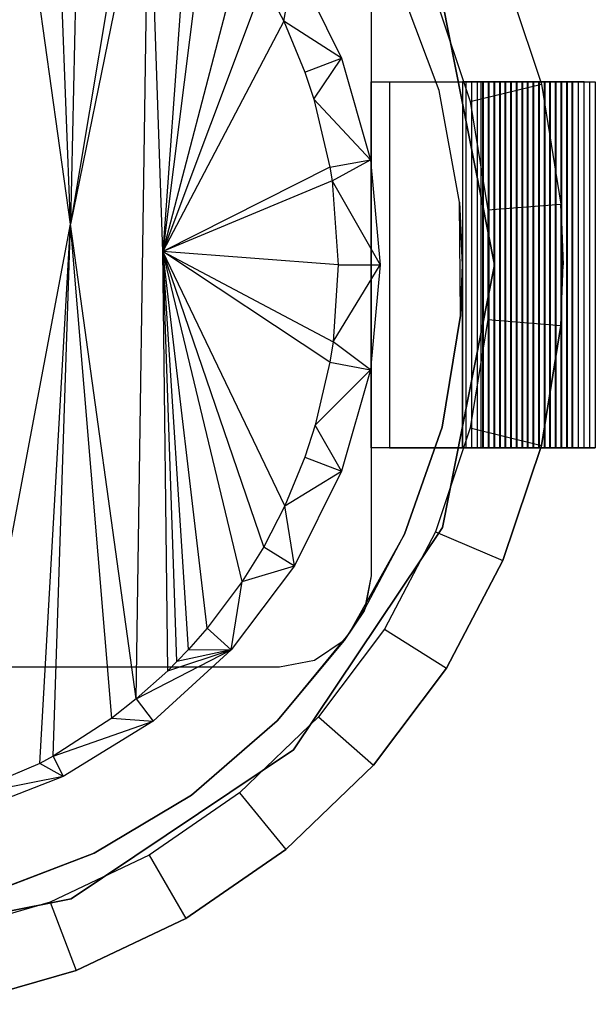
# Model space of a CAD drawing. Extents: x -3.55 to 3.54, y 0.19 to 5.65.
# Tile 47 of 58: x 2.14 to 2.39, y 4.35 to 4.77. Entities that reach past the tile are written whole.
import ezdxf

# ---------------------------------------------------------------- set-up
doc = ezdxf.new("R2010")
doc.units = 0
doc.header["$MEASUREMENT"] = 0
doc.layers.get('0').update_dxf_attribs({"color": 13, "linetype": 'CONTINUOUS'})

# ---------------------------------------------------------------- blocks, each defined once
blk = doc.blocks.new('EASY_LEFT_PM_STL')
at = {"color": 0}
for p, q in [((2.15999, 4.68312, 4.73782), (2.13139, 4.8875, 4.74647)), ((2.15999, 4.68312, 4.73782), (2.13139, 4.8875, 4.74647)), ((2.15999, 4.68312, 4.73782), (2.15254, 4.87704, 4.74016)), ((2.15999, 4.68312, 4.73782), (2.15254, 4.87704, 4.74016)), ((2.16417, 4.87009, 4.73649), (2.15999, 4.68312, 4.73782)), ((2.16417, 4.87009, 4.73649), (2.15999, 4.68312, 4.73782)), ((2.18833, 4.85244, 4.72838), (2.15999, 4.68312, 4.73782)), ((2.18833, 4.85244, 4.72838), (2.15999, 4.68312, 4.73782)), ((2.19375, 4.8478, 4.72648), (2.15999, 4.68312, 4.73782)), ((2.19375, 4.8478, 4.72648), (2.15999, 4.68312, 4.73782)), ((2.18833, 4.47875, 4.72838), (2.19375, 4.8478, 4.72648)), ((2.18833, 4.47875, 4.72838), (2.19375, 4.8478, 4.72648)), ((2.19979, 4.67133, 4.72431), (2.19375, 4.8478, 4.72648)), ((2.19979, 4.67133, 4.72431), (2.19375, 4.8478, 4.72648)), ((2.21131, 4.83057, 4.72007), (2.19979, 4.67133, 4.72431)), ((2.21131, 4.83057, 4.72007), (2.19979, 4.67133, 4.72431)), ((2.2188, 4.82203, 4.71723), (2.19979, 4.67133, 4.72431)), ((2.2188, 4.82203, 4.71723), (2.19979, 4.67133, 4.72431)), ((2.23389, 4.8019, 4.71131), (2.19979, 4.67133, 4.72431)), ((2.23389, 4.8019, 4.71131), (2.19979, 4.67133, 4.72431)), ((2.28937, 4.79946, 5.0126), (2.28937, 4.53174, 5.0126)), ((2.28937, 4.79946, 5.0126), (2.28937, 4.53174, 5.0126)), ((2.28937, 4.79946, 5.27638), (2.28937, 4.74434, 5.27638)), ((2.28937, 4.79946, 5.27638), (2.28937, 4.74434, 5.27638)), ((2.25177, 4.77042, 4.70395), (2.25645, 4.79513, 4.79606)), ((2.25177, 4.77042, 4.70395), (2.25645, 4.79513, 4.79606)), ((2.25645, 4.79513, 4.79606), (2.27669, 4.75449, 4.79606)), ((2.25645, 4.79513, 4.79606), (2.27669, 4.75449, 4.79606)), ((2.34606, 4.79291, 4.85906), (2.36261, 4.74333, 4.85906)), ((2.34606, 4.79291, 4.82756), (2.36261, 4.74333, 4.82756)), ((2.34606, 4.79291, 4.85906), (2.36261, 4.74333, 4.85906)), ((2.34606, 4.79291, 4.82756), (2.36261, 4.74333, 4.82756)), ((2.24316, 4.78695, 4.70755), (2.19979, 4.67133, 4.72431)), ((2.24316, 4.78695, 4.70755), (2.19979, 4.67133, 4.72431)), ((2.24316, 4.78695, 4.70755), (2.25177, 4.77042, 4.70395)), ((2.24316, 4.78695, 4.70755), (2.25177, 4.77042, 4.70395)), ((2.31858, 4.74053, 4.85906), (2.30157, 4.78625, 4.85906)), ((2.31858, 4.74053, 5.0126), (2.30157, 4.78625, 5.0126)), ((2.31858, 4.74053, 5.0126), (2.30157, 4.78625, 5.0126)), ((2.31858, 4.74053, 4.85906), (2.30157, 4.78625, 4.85906)), ((2.31708, 4.78056, 4.79606), (2.33203, 4.73579, 4.79606)), ((2.31708, 4.78056, 4.79606), (2.33203, 4.73579, 4.79606)), ((2.34252, 4.6656, 4.85906), (2.32004, 4.77859, 4.85906)), ((2.32004, 4.77859, 4.9378), (2.34252, 4.6656, 4.9378)), ((2.34252, 4.6656, 4.85906), (2.32004, 4.77859, 4.85906)), ((2.32004, 4.77859, 4.9378), (2.34252, 4.6656, 4.9378)), ((2.25177, 4.77042, 4.70395), (2.19979, 4.67133, 4.72431)), ((2.25177, 4.77042, 4.70395), (2.19979, 4.67133, 4.72431)), ((2.25177, 4.77042, 4.70395), (2.26089, 4.7484, 4.70005)), ((2.27669, 4.75449, 4.79606), (2.25177, 4.77042, 4.70395)), ((2.25177, 4.77042, 4.70395), (2.26089, 4.7484, 4.70005)), ((2.27669, 4.75449, 4.79606), (2.25177, 4.77042, 4.70395)), ((2.26089, 4.7484, 4.70005), (2.27669, 4.75449, 4.79606)), ((2.26089, 4.7484, 4.70005), (2.27669, 4.75449, 4.79606)), ((2.26472, 4.73681, 4.69838), (2.27669, 4.75449, 4.79606)), ((2.26472, 4.73681, 4.69838), (2.27669, 4.75449, 4.79606)), ((2.27669, 4.75449, 4.79606), (2.28912, 4.71081, 4.79606)), ((2.27669, 4.75449, 4.79606), (2.28912, 4.71081, 4.79606)), ((2.26089, 4.7484, 4.70005), (2.26472, 4.73681, 4.69838)), ((2.26089, 4.7484, 4.70005), (2.26472, 4.73681, 4.69838)), ((2.28937, 4.58686, 5.21326), (2.28937, 4.74434, 5.21326)), ((2.28937, 4.74434, 5.21326), (2.35682, 4.74434, 5.0124)), ((2.28937, 4.74434, 5.21326), (2.35682, 4.74434, 5.0124)), ((2.28937, 4.74434, 5.21326), (2.28937, 4.74434, 5.27638)), ((2.28937, 4.74434, 5.27638), (2.29724, 4.74434, 5.27638)), ((2.28937, 4.74434, 5.21326), (2.28937, 4.74434, 5.27638)), ((2.28937, 4.58686, 5.21326), (2.28937, 4.74434, 5.21326)), ((2.28937, 4.74434, 5.27638), (2.29724, 4.74434, 5.27638)), ((2.29724, 4.74434, 5.27638), (2.38583, 4.74434, 5.0126)), ((2.29724, 4.74434, 5.27638), (2.38583, 4.74434, 5.0126)), ((2.29724, 4.74434, 5.27638), (2.29724, 4.58686, 5.27638)), ((2.29724, 4.74434, 5.27638), (2.29724, 4.58686, 5.27638)), ((2.32874, 4.74434, 4.85906), (2.32874, 4.6656, 4.85906)), ((2.33661, 4.74434, 4.85906), (2.32874, 4.74434, 4.85906)), ((2.35682, 4.74434, 5.0124), (2.32874, 4.74434, 4.92478)), ((2.32874, 4.74434, 4.92478), (2.32874, 4.58686, 4.92478)), ((2.32874, 4.74434, 4.85906), (2.32874, 4.6656, 4.85906)), ((2.32874, 4.74434, 4.92478), (2.32874, 4.58686, 4.92478)), ((2.32874, 4.74434, 4.92478), (2.32874, 4.74434, 4.85906)), ((2.33661, 4.74434, 4.85906), (2.32874, 4.74434, 4.85906)), ((2.32874, 4.74434, 4.92478), (2.32874, 4.74434, 4.85906)), ((2.35682, 4.74434, 5.0124), (2.32874, 4.74434, 4.92478)), ((2.33026, 4.58686, 4.86504), (2.33026, 4.74434, 4.86504)), ((2.33026, 4.74434, 4.86504), (2.33267, 4.74434, 4.87253)), ((2.33776, 4.74434, 4.86263), (2.33026, 4.74434, 4.86504)), ((2.33026, 4.58686, 4.86504), (2.33026, 4.74434, 4.86504)), ((2.33026, 4.74434, 4.86504), (2.33267, 4.74434, 4.87253)), ((2.33776, 4.74434, 4.86263), (2.33026, 4.74434, 4.86504)), ((2.33203, 4.73579, 4.79606), (2.36261, 4.74333, 4.82756)), ((2.33203, 4.73579, 4.79606), (2.36261, 4.74333, 4.82756)), ((2.33267, 4.58686, 4.87253), (2.33267, 4.74434, 4.87253)), ((2.33267, 4.74434, 4.87253), (2.34016, 4.74434, 4.87013)), ((2.33267, 4.58686, 4.87253), (2.33267, 4.74434, 4.87253)), ((2.33267, 4.74434, 4.87253), (2.34016, 4.74434, 4.87013)), ((2.33507, 4.58686, 4.88003), (2.33507, 4.74434, 4.88003)), ((2.33507, 4.74434, 4.88003), (2.33747, 4.74434, 4.88753)), ((2.34257, 4.74434, 4.87763), (2.33507, 4.74434, 4.88003)), ((2.33507, 4.58686, 4.88003), (2.33507, 4.74434, 4.88003)), ((2.33507, 4.74434, 4.88003), (2.33747, 4.74434, 4.88753)), ((2.34257, 4.74434, 4.87763), (2.33507, 4.74434, 4.88003)), ((2.33661, 4.74434, 4.85906), (2.33661, 4.58686, 4.85906)), ((2.33661, 4.74434, 4.85906), (2.33661, 4.58686, 4.85906)), ((2.33661, 4.74434, 4.85906), (2.33776, 4.74434, 4.86263)), ((2.33661, 4.74434, 4.85906), (2.33776, 4.74434, 4.86263)), ((2.33747, 4.58686, 4.88753), (2.33747, 4.74434, 4.88753)), ((2.33747, 4.74434, 4.88753), (2.34497, 4.74434, 4.88513)), ((2.33747, 4.58686, 4.88753), (2.33747, 4.74434, 4.88753)), ((2.33747, 4.74434, 4.88753), (2.34497, 4.74434, 4.88513)), ((2.33776, 4.58686, 4.86263), (2.33776, 4.74434, 4.86263)), ((2.33776, 4.58686, 4.86263), (2.33776, 4.74434, 4.86263)), ((2.33988, 4.58686, 4.89503), (2.33988, 4.74434, 4.89503)), ((2.33988, 4.74434, 4.89503), (2.34228, 4.74434, 4.90253)), ((2.34737, 4.74434, 4.89263), (2.33988, 4.74434, 4.89503)), ((2.33988, 4.58686, 4.89503), (2.33988, 4.74434, 4.89503)), ((2.33988, 4.74434, 4.89503), (2.34228, 4.74434, 4.90253)), ((2.34737, 4.74434, 4.89263), (2.33988, 4.74434, 4.89503)), ((2.34016, 4.58686, 4.87013), (2.34016, 4.74434, 4.87013)), ((2.34016, 4.74434, 4.87013), (2.34257, 4.74434, 4.87763)), ((2.34016, 4.58686, 4.87013), (2.34016, 4.74434, 4.87013)), ((2.34016, 4.74434, 4.87013), (2.34257, 4.74434, 4.87763)), ((2.34228, 4.58686, 4.90253), (2.34228, 4.74434, 4.90253)), ((2.34228, 4.74434, 4.90253), (2.34978, 4.74434, 4.90012)), ((2.34228, 4.58686, 4.90253), (2.34228, 4.74434, 4.90253)), ((2.34228, 4.74434, 4.90253), (2.34978, 4.74434, 4.90012)), ((2.34257, 4.58686, 4.87763), (2.34257, 4.74434, 4.87763)), ((2.34257, 4.58686, 4.87763), (2.34257, 4.74434, 4.87763)), ((2.34468, 4.58686, 4.91003), (2.34468, 4.74434, 4.91003)), ((2.34468, 4.74434, 4.91003), (2.34709, 4.74434, 4.91752)), ((2.35218, 4.74434, 4.90762), (2.34468, 4.74434, 4.91003)), ((2.34468, 4.58686, 4.91003), (2.34468, 4.74434, 4.91003)), ((2.34468, 4.74434, 4.91003), (2.34709, 4.74434, 4.91752)), ((2.35218, 4.74434, 4.90762), (2.34468, 4.74434, 4.91003)), ((2.34497, 4.58686, 4.88513), (2.34497, 4.74434, 4.88513)), ((2.34497, 4.74434, 4.88513), (2.34737, 4.74434, 4.89263)), ((2.34497, 4.58686, 4.88513), (2.34497, 4.74434, 4.88513)), ((2.34497, 4.74434, 4.88513), (2.34737, 4.74434, 4.89263)), ((2.34709, 4.58686, 4.91752), (2.34709, 4.74434, 4.91752)), ((2.34709, 4.74434, 4.91752), (2.35458, 4.74434, 4.91512)), ((2.34709, 4.58686, 4.91752), (2.34709, 4.74434, 4.91752)), ((2.34709, 4.74434, 4.91752), (2.35458, 4.74434, 4.91512)), ((2.34737, 4.58686, 4.89263), (2.34737, 4.74434, 4.89263)), ((2.34737, 4.58686, 4.89263), (2.34737, 4.74434, 4.89263)), ((2.34949, 4.58686, 4.92502), (2.34949, 4.74434, 4.92502)), ((2.34949, 4.74434, 4.92502), (2.35189, 4.74434, 4.93252)), ((2.35699, 4.74434, 4.92262), (2.34949, 4.74434, 4.92502)), ((2.34949, 4.58686, 4.92502), (2.34949, 4.74434, 4.92502)), ((2.34949, 4.74434, 4.92502), (2.35189, 4.74434, 4.93252)), ((2.35699, 4.74434, 4.92262), (2.34949, 4.74434, 4.92502)), ((2.34978, 4.58686, 4.90012), (2.34978, 4.74434, 4.90012)), ((2.34978, 4.74434, 4.90012), (2.35218, 4.74434, 4.90762)), ((2.34978, 4.58686, 4.90012), (2.34978, 4.74434, 4.90012)), ((2.34978, 4.74434, 4.90012), (2.35218, 4.74434, 4.90762)), ((2.35189, 4.58686, 4.93252), (2.35189, 4.74434, 4.93252)), ((2.35189, 4.74434, 4.93252), (2.35939, 4.74434, 4.93012)), ((2.35189, 4.58686, 4.93252), (2.35189, 4.74434, 4.93252)), ((2.35189, 4.74434, 4.93252), (2.35939, 4.74434, 4.93012)), ((2.35218, 4.58686, 4.90762), (2.35218, 4.74434, 4.90762)), ((2.35218, 4.58686, 4.90762), (2.35218, 4.74434, 4.90762)), ((2.3543, 4.58686, 4.94002), (2.3543, 4.74434, 4.94002)), ((2.3543, 4.74434, 4.94002), (2.3567, 4.74434, 4.94752)), ((2.36179, 4.74434, 4.93762), (2.3543, 4.74434, 4.94002)), ((2.3543, 4.58686, 4.94002), (2.3543, 4.74434, 4.94002)), ((2.3543, 4.74434, 4.94002), (2.3567, 4.74434, 4.94752)), ((2.36179, 4.74434, 4.93762), (2.3543, 4.74434, 4.94002)), ((2.35458, 4.58686, 4.91512), (2.35458, 4.74434, 4.91512)), ((2.35458, 4.74434, 4.91512), (2.35699, 4.74434, 4.92262)), ((2.35458, 4.58686, 4.91512), (2.35458, 4.74434, 4.91512)), ((2.35458, 4.74434, 4.91512), (2.35699, 4.74434, 4.92262)), ((2.3567, 4.58686, 4.94752), (2.3567, 4.74434, 4.94752)), ((2.3567, 4.74434, 4.94752), (2.3642, 4.74434, 4.94511)), ((2.3567, 4.58686, 4.94752), (2.3567, 4.74434, 4.94752)), ((2.3567, 4.74434, 4.94752), (2.3642, 4.74434, 4.94511)), ((2.35682, 4.58686, 5.0124), (2.35682, 4.74434, 5.0124)), ((2.35682, 4.58686, 5.0124), (2.35682, 4.74434, 5.0124)), ((2.35699, 4.58686, 4.92262), (2.35699, 4.74434, 4.92262)), ((2.35699, 4.58686, 4.92262), (2.35699, 4.74434, 4.92262)), ((2.3591, 4.58686, 4.95502), (2.3591, 4.74434, 4.95502)), ((2.3591, 4.74434, 4.95502), (2.36151, 4.74434, 4.96251)), ((2.3666, 4.74434, 4.95261), (2.3591, 4.74434, 4.95502)), ((2.3591, 4.58686, 4.95502), (2.3591, 4.74434, 4.95502)), ((2.3591, 4.74434, 4.95502), (2.36151, 4.74434, 4.96251)), ((2.3666, 4.74434, 4.95261), (2.3591, 4.74434, 4.95502)), ((2.35939, 4.58686, 4.93012), (2.35939, 4.74434, 4.93012)), ((2.35939, 4.74434, 4.93012), (2.36179, 4.74434, 4.93762)), ((2.35939, 4.58686, 4.93012), (2.35939, 4.74434, 4.93012)), ((2.35939, 4.74434, 4.93012), (2.36179, 4.74434, 4.93762)), ((2.36151, 4.58686, 4.96251), (2.36151, 4.74434, 4.96251)), ((2.36151, 4.74434, 4.96251), (2.369, 4.74434, 4.96011)), ((2.36151, 4.58686, 4.96251), (2.36151, 4.74434, 4.96251)), ((2.36151, 4.74434, 4.96251), (2.369, 4.74434, 4.96011)), ((2.36179, 4.58686, 4.93762), (2.36179, 4.74434, 4.93762)), ((2.36179, 4.58686, 4.93762), (2.36179, 4.74434, 4.93762)), ((2.36261, 4.74333, 4.85906), (2.37099, 4.69173, 4.85906)), ((2.36261, 4.74333, 4.82756), (2.37099, 4.69173, 4.82756)), ((2.36261, 4.74333, 4.85906), (2.36261, 4.74333, 4.82756)), ((2.36261, 4.74333, 4.85906), (2.37099, 4.69173, 4.85906)), ((2.36261, 4.74333, 4.82756), (2.37099, 4.69173, 4.82756)), ((2.36261, 4.74333, 4.85906), (2.36261, 4.74333, 4.82756)), ((2.36391, 4.58686, 4.97001), (2.36391, 4.74434, 4.97001)), ((2.36391, 4.74434, 4.97001), (2.36631, 4.74434, 4.97751)), ((2.37141, 4.74434, 4.96761), (2.36391, 4.74434, 4.97001)), ((2.36391, 4.58686, 4.97001), (2.36391, 4.74434, 4.97001)), ((2.36391, 4.74434, 4.97001), (2.36631, 4.74434, 4.97751)), ((2.37141, 4.74434, 4.96761), (2.36391, 4.74434, 4.97001)), ((2.3642, 4.58686, 4.94511), (2.3642, 4.74434, 4.94511)), ((2.3642, 4.74434, 4.94511), (2.3666, 4.74434, 4.95261)), ((2.3642, 4.58686, 4.94511), (2.3642, 4.74434, 4.94511)), ((2.3642, 4.74434, 4.94511), (2.3666, 4.74434, 4.95261)), ((2.36631, 4.58686, 4.97751), (2.36631, 4.74434, 4.97751)), ((2.36631, 4.74434, 4.97751), (2.37381, 4.74434, 4.97511)), ((2.36631, 4.58686, 4.97751), (2.36631, 4.74434, 4.97751)), ((2.36631, 4.74434, 4.97751), (2.37381, 4.74434, 4.97511)), ((2.3666, 4.58686, 4.95261), (2.3666, 4.74434, 4.95261)), ((2.3666, 4.58686, 4.95261), (2.3666, 4.74434, 4.95261)), ((2.36872, 4.58686, 4.98501), (2.36872, 4.74434, 4.98501)), ((2.36872, 4.74434, 4.98501), (2.37112, 4.74434, 4.99251)), ((2.37621, 4.74434, 4.9826), (2.36872, 4.74434, 4.98501)), ((2.36872, 4.58686, 4.98501), (2.36872, 4.74434, 4.98501)), ((2.36872, 4.74434, 4.98501), (2.37112, 4.74434, 4.99251)), ((2.37621, 4.74434, 4.9826), (2.36872, 4.74434, 4.98501)), ((2.369, 4.58686, 4.96011), (2.369, 4.74434, 4.96011)), ((2.369, 4.74434, 4.96011), (2.37141, 4.74434, 4.96761)), ((2.369, 4.58686, 4.96011), (2.369, 4.74434, 4.96011)), ((2.369, 4.74434, 4.96011), (2.37141, 4.74434, 4.96761)), ((2.37112, 4.58686, 4.99251), (2.37112, 4.74434, 4.99251)), ((2.37112, 4.74434, 4.99251), (2.37862, 4.74434, 4.9901)), ((2.37112, 4.58686, 4.99251), (2.37112, 4.74434, 4.99251)), ((2.37112, 4.74434, 4.99251), (2.37862, 4.74434, 4.9901)), ((2.37141, 4.58686, 4.96761), (2.37141, 4.74434, 4.96761)), ((2.37141, 4.58686, 4.96761), (2.37141, 4.74434, 4.96761)), ((2.37352, 4.58686, 5.00001), (2.37352, 4.74434, 5.00001)), ((2.37352, 4.74434, 5.00001), (2.37593, 4.74434, 5.0075)), ((2.38102, 4.74434, 4.9976), (2.37352, 4.74434, 5.00001)), ((2.37352, 4.58686, 5.00001), (2.37352, 4.74434, 5.00001)), ((2.37352, 4.74434, 5.00001), (2.37593, 4.74434, 5.0075)), ((2.38102, 4.74434, 4.9976), (2.37352, 4.74434, 5.00001)), ((2.37381, 4.58686, 4.97511), (2.37381, 4.74434, 4.97511)), ((2.37381, 4.74434, 4.97511), (2.37621, 4.74434, 4.9826)), ((2.37381, 4.58686, 4.97511), (2.37381, 4.74434, 4.97511)), ((2.37381, 4.74434, 4.97511), (2.37621, 4.74434, 4.9826)), ((2.37593, 4.58686, 5.0075), (2.37593, 4.74434, 5.0075)), ((2.37593, 4.74434, 5.0075), (2.38342, 4.74434, 5.0051)), ((2.37593, 4.58686, 5.0075), (2.37593, 4.74434, 5.0075)), ((2.37593, 4.74434, 5.0075), (2.38342, 4.74434, 5.0051)), ((2.37621, 4.58686, 4.9826), (2.37621, 4.74434, 4.9826)), ((2.37621, 4.58686, 4.9826), (2.37621, 4.74434, 4.9826)), ((2.37862, 4.58686, 4.9901), (2.37862, 4.74434, 4.9901)), ((2.37862, 4.74434, 4.9901), (2.38102, 4.74434, 4.9976)), ((2.37862, 4.58686, 4.9901), (2.37862, 4.74434, 4.9901)), ((2.37862, 4.74434, 4.9901), (2.38102, 4.74434, 4.9976)), ((2.38102, 4.58686, 4.9976), (2.38102, 4.74434, 4.9976)), ((2.38102, 4.58686, 4.9976), (2.38102, 4.74434, 4.9976)), ((2.38342, 4.58686, 5.0051), (2.38342, 4.74434, 5.0051)), ((2.38342, 4.74434, 5.0051), (2.38583, 4.74434, 5.0126)), ((2.38342, 4.58686, 5.0051), (2.38342, 4.74434, 5.0051)), ((2.38342, 4.74434, 5.0051), (2.38583, 4.74434, 5.0126)), ((2.38583, 4.74434, 5.0126), (2.38583, 4.58686, 5.0126)), ((2.38583, 4.74434, 5.0126), (2.38583, 4.58686, 5.0126)), ((2.32745, 4.69256, 4.85906), (2.31858, 4.74053, 4.85906)), ((2.32745, 4.69256, 5.0126), (2.31858, 4.74053, 5.0126)), ((2.31858, 4.74053, 5.0126), (2.31858, 4.74053, 4.85906)), ((2.32745, 4.69256, 5.0126), (2.31858, 4.74053, 5.0126)), ((2.32745, 4.69256, 4.85906), (2.31858, 4.74053, 4.85906)), ((2.31858, 4.74053, 5.0126), (2.31858, 4.74053, 4.85906)), ((2.26472, 4.73681, 4.69838), (2.27165, 4.70756, 4.69532)), ((2.28912, 4.71081, 4.79606), (2.26472, 4.73681, 4.69838)), ((2.26472, 4.73681, 4.69838), (2.27165, 4.70756, 4.69532)), ((2.28912, 4.71081, 4.79606), (2.26472, 4.73681, 4.69838)), ((2.33203, 4.73579, 4.79606), (2.3396, 4.6892, 4.79606)), ((2.33203, 4.73579, 4.79606), (2.3396, 4.6892, 4.79606)), ((2.27165, 4.70756, 4.69532), (2.19979, 4.67133, 4.72431)), ((2.27165, 4.70756, 4.69532), (2.19979, 4.67133, 4.72431)), ((2.27165, 4.70756, 4.69532), (2.28912, 4.71081, 4.79606)), ((2.27165, 4.70756, 4.69532), (2.28912, 4.71081, 4.79606)), ((2.27165, 4.70756, 4.69532), (2.2726, 4.70164, 4.69489)), ((2.27165, 4.70756, 4.69532), (2.2726, 4.70164, 4.69489)), ((2.2726, 4.70164, 4.69489), (2.28912, 4.71081, 4.79606)), ((2.2726, 4.70164, 4.69489), (2.28912, 4.71081, 4.79606)), ((2.28912, 4.71081, 4.79606), (2.29331, 4.6656, 4.79606)), ((2.28912, 4.71081, 4.79606), (2.29331, 4.6656, 4.79606)), ((2.2726, 4.70164, 4.69489), (2.19979, 4.67133, 4.72431)), ((2.2726, 4.70164, 4.69489), (2.19979, 4.67133, 4.72431)), ((2.2726, 4.70164, 4.69489), (2.27526, 4.6656, 4.6937)), ((2.2726, 4.70164, 4.69489), (2.27526, 4.6656, 4.6937)), ((2.2726, 4.70164, 4.69489), (2.29331, 4.6656, 4.79606)), ((2.2726, 4.70164, 4.69489), (2.29331, 4.6656, 4.79606)), ((2.32874, 4.6656, 4.85906), (2.32745, 4.69256, 4.85906)), ((2.32789, 4.64378, 5.0126), (2.32745, 4.69256, 5.0126)), ((2.32745, 4.69256, 5.0126), (2.32745, 4.69256, 4.85906)), ((2.32745, 4.69256, 5.0126), (2.32745, 4.69256, 4.85906)), ((2.32745, 4.69256, 5.0126), (2.32874, 4.6656, 4.85906)), ((2.32874, 4.6656, 4.85906), (2.32745, 4.69256, 4.85906)), ((2.32745, 4.69256, 5.0126), (2.32874, 4.6656, 4.85906)), ((2.32789, 4.64378, 5.0126), (2.32745, 4.69256, 5.0126)), ((2.3396, 4.6892, 4.79606), (2.37099, 4.69173, 4.82756)), ((2.3396, 4.6892, 4.79606), (2.37099, 4.69173, 4.82756)), ((2.37099, 4.69173, 4.85906), (2.37205, 4.6656, 4.85906)), ((2.37099, 4.69173, 4.82756), (2.37099, 4.63946, 4.82756)), ((2.37099, 4.69173, 4.85906), (2.37099, 4.69173, 4.82756)), ((2.37099, 4.69173, 4.85906), (2.37099, 4.69173, 4.82756)), ((2.37099, 4.69173, 4.85906), (2.37205, 4.6656, 4.85906)), ((2.37205, 4.6656, 4.85906), (2.37099, 4.69173, 4.82756)), ((2.37205, 4.6656, 4.85906), (2.37099, 4.69173, 4.82756)), ((2.37099, 4.69173, 4.82756), (2.37099, 4.63946, 4.82756)), ((2.3396, 4.6892, 4.79606), (2.3396, 4.642, 4.79606)), ((2.3396, 4.6892, 4.79606), (2.3396, 4.642, 4.79606)), ((2.1134, 4.43677, 4.75146), (2.15999, 4.68312, 4.73782)), ((2.1134, 4.43677, 4.75146), (2.15999, 4.68312, 4.73782)), ((2.1468, 4.45105, 4.74192), (2.15999, 4.68312, 4.73782)), ((2.1468, 4.45105, 4.74192), (2.15999, 4.68312, 4.73782)), ((2.15253, 4.45415, 4.74016), (2.15999, 4.68312, 4.73782)), ((2.15253, 4.45415, 4.74016), (2.15999, 4.68312, 4.73782)), ((2.18833, 4.47875, 4.72838), (2.15999, 4.68312, 4.73782)), ((2.18833, 4.47875, 4.72838), (2.15999, 4.68312, 4.73782)), ((2.17787, 4.47054, 4.73197), (2.15999, 4.68312, 4.73782)), ((2.17787, 4.47054, 4.73197), (2.15999, 4.68312, 4.73782)), ((2.27165, 4.62363, 4.69532), (2.19979, 4.67133, 4.72431)), ((2.19979, 4.67133, 4.72431), (2.27301, 4.63244, 4.69471)), ((2.25225, 4.56181, 4.70375), (2.19979, 4.67133, 4.72431)), ((2.27165, 4.62363, 4.69532), (2.19979, 4.67133, 4.72431)), ((2.25225, 4.56181, 4.70375), (2.19979, 4.67133, 4.72431)), ((2.24316, 4.54424, 4.70755), (2.19979, 4.67133, 4.72431)), ((2.23391, 4.52932, 4.71131), (2.19979, 4.67133, 4.72431)), ((2.24316, 4.54424, 4.70755), (2.19979, 4.67133, 4.72431)), ((2.23391, 4.52932, 4.71131), (2.19979, 4.67133, 4.72431)), ((2.21879, 4.50917, 4.71723), (2.19979, 4.67133, 4.72431)), ((2.21879, 4.50917, 4.71723), (2.19979, 4.67133, 4.72431)), ((2.21081, 4.50009, 4.72026), (2.19979, 4.67133, 4.72431)), ((2.27526, 4.6656, 4.6937), (2.19979, 4.67133, 4.72431)), ((2.27526, 4.6656, 4.6937), (2.19979, 4.67133, 4.72431)), ((2.19979, 4.67133, 4.72431), (2.27301, 4.63244, 4.69471)), ((2.20582, 4.49485, 4.72211), (2.19979, 4.67133, 4.72431)), ((2.21081, 4.50009, 4.72026), (2.19979, 4.67133, 4.72431)), ((2.20582, 4.49485, 4.72211), (2.19979, 4.67133, 4.72431)), ((2.20185, 4.49091, 4.72357), (2.19979, 4.67133, 4.72431)), ((2.20185, 4.49091, 4.72357), (2.19979, 4.67133, 4.72431)), ((2.27526, 4.6656, 4.6937), (2.27301, 4.63244, 4.69471)), ((2.27301, 4.63244, 4.69471), (2.29331, 4.6656, 4.79606)), ((2.27526, 4.6656, 4.6937), (2.27301, 4.63244, 4.69471)), ((2.27301, 4.63244, 4.69471), (2.29331, 4.6656, 4.79606)), ((2.27526, 4.6656, 4.6937), (2.29331, 4.6656, 4.79606)), ((2.27526, 4.6656, 4.6937), (2.29331, 4.6656, 4.79606)), ((2.29331, 4.6656, 4.79606), (2.28912, 4.62038, 4.79606)), ((2.29331, 4.6656, 4.79606), (2.28912, 4.62038, 4.79606)), ((2.32004, 4.5526, 4.85906), (2.34252, 4.6656, 4.85906)), ((2.34252, 4.6656, 4.9378), (2.32004, 4.5526, 4.9378)), ((2.32004, 4.5526, 4.85906), (2.34252, 4.6656, 4.85906)), ((2.34252, 4.6656, 4.9378), (2.32004, 4.5526, 4.9378)), ((2.32874, 4.6656, 4.85906), (2.32789, 4.64378, 4.85906)), ((2.32789, 4.64378, 5.0126), (2.32874, 4.6656, 4.85906)), ((2.32789, 4.64378, 5.0126), (2.32874, 4.6656, 4.85906)), ((2.32874, 4.6656, 4.85906), (2.32789, 4.64378, 4.85906)), ((2.32874, 4.58686, 4.85906), (2.32874, 4.6656, 4.85906)), ((2.32874, 4.58686, 4.85906), (2.32874, 4.6656, 4.85906)), ((2.34252, 4.6656, 4.9378), (2.34252, 4.6656, 4.85906)), ((2.34252, 4.6656, 4.9378), (2.34252, 4.6656, 4.85906)), ((2.37099, 4.63946, 4.85906), (2.37205, 4.6656, 4.85906)), ((2.37099, 4.63946, 4.85906), (2.37205, 4.6656, 4.85906)), ((2.37099, 4.63946, 4.82756), (2.37205, 4.6656, 4.85906)), ((2.37099, 4.63946, 4.82756), (2.37205, 4.6656, 4.85906)), ((2.32789, 4.64378, 4.85906), (2.31991, 4.59565, 4.85906)), ((2.31991, 4.59565, 5.0126), (2.32789, 4.64378, 5.0126)), ((2.31991, 4.59565, 5.0126), (2.32789, 4.64378, 5.0126)), ((2.32789, 4.64378, 4.85906), (2.31991, 4.59565, 4.85906)), ((2.32789, 4.64378, 5.0126), (2.32789, 4.64378, 4.85906)), ((2.32789, 4.64378, 5.0126), (2.32789, 4.64378, 4.85906)), ((2.3396, 4.642, 4.79606), (2.33203, 4.5954, 4.79606)), ((2.3396, 4.642, 4.79606), (2.33203, 4.5954, 4.79606)), ((2.3396, 4.642, 4.79606), (2.37099, 4.63946, 4.82756)), ((2.3396, 4.642, 4.79606), (2.37099, 4.63946, 4.82756)), ((2.36261, 4.58787, 4.85906), (2.37099, 4.63946, 4.85906)), ((2.37099, 4.63946, 4.82756), (2.36261, 4.58787, 4.82756)), ((2.36261, 4.58787, 4.85906), (2.37099, 4.63946, 4.85906)), ((2.37099, 4.63946, 4.82756), (2.36261, 4.58787, 4.82756)), ((2.37099, 4.63946, 4.85906), (2.37099, 4.63946, 4.82756)), ((2.37099, 4.63946, 4.85906), (2.37099, 4.63946, 4.82756)), ((2.27301, 4.63244, 4.69471), (2.27165, 4.62363, 4.69532)), ((2.27301, 4.63244, 4.69471), (2.27165, 4.62363, 4.69532)), ((2.28912, 4.62038, 4.79606), (2.27301, 4.63244, 4.69471)), ((2.28912, 4.62038, 4.79606), (2.27301, 4.63244, 4.69471)), ((2.27165, 4.62363, 4.69532), (2.26535, 4.5965, 4.69811)), ((2.27165, 4.62363, 4.69532), (2.26535, 4.5965, 4.69811)), ((2.27165, 4.62363, 4.69532), (2.28912, 4.62038, 4.79606)), ((2.27165, 4.62363, 4.69532), (2.28912, 4.62038, 4.79606)), ((2.26535, 4.5965, 4.69811), (2.28912, 4.62038, 4.79606)), ((2.26535, 4.5965, 4.69811), (2.28912, 4.62038, 4.79606)), ((2.28912, 4.62038, 4.79606), (2.27669, 4.57671, 4.79606)), ((2.28912, 4.62038, 4.79606), (2.27669, 4.57671, 4.79606)), ((2.26535, 4.5965, 4.69811), (2.26089, 4.58279, 4.70005)), ((2.26535, 4.5965, 4.69811), (2.26089, 4.58279, 4.70005)), ((2.27669, 4.57671, 4.79606), (2.26535, 4.5965, 4.69811)), ((2.27669, 4.57671, 4.79606), (2.26535, 4.5965, 4.69811)), ((2.31991, 4.59565, 4.85906), (2.30374, 4.54963, 4.85906)), ((2.30374, 4.54963, 5.0126), (2.31991, 4.59565, 5.0126)), ((2.30374, 4.54963, 5.0126), (2.31991, 4.59565, 5.0126)), ((2.31991, 4.59565, 4.85906), (2.30374, 4.54963, 4.85906)), ((2.33203, 4.5954, 4.79606), (2.31708, 4.55063, 4.79606)), ((2.33203, 4.5954, 4.79606), (2.31708, 4.55063, 4.79606)), ((2.31991, 4.59565, 5.0126), (2.31991, 4.59565, 4.85906)), ((2.31991, 4.59565, 5.0126), (2.31991, 4.59565, 4.85906)), ((2.33203, 4.5954, 4.79606), (2.36261, 4.58787, 4.82756)), ((2.33203, 4.5954, 4.79606), (2.36261, 4.58787, 4.82756)), ((2.35682, 4.58686, 5.0124), (2.28937, 4.58686, 5.21326)), ((2.29724, 4.58686, 5.27638), (2.28937, 4.58686, 5.27638)), ((2.28937, 4.58686, 5.27638), (2.28937, 4.58686, 5.21326)), ((2.35682, 4.58686, 5.0124), (2.28937, 4.58686, 5.21326)), ((2.28937, 4.58686, 5.27638), (2.28937, 4.58686, 5.21326)), ((2.28937, 4.58686, 5.27638), (2.28937, 4.53174, 5.27638)), ((2.28937, 4.58686, 5.27638), (2.28937, 4.53174, 5.27638)), ((2.29724, 4.58686, 5.27638), (2.28937, 4.58686, 5.27638)), ((2.29724, 4.58686, 5.27638), (2.38583, 4.58686, 5.0126)), ((2.29724, 4.58686, 5.27638), (2.38583, 4.58686, 5.0126)), ((2.33661, 4.58686, 4.85906), (2.32874, 4.58686, 4.85906)), ((2.32874, 4.58686, 4.92478), (2.35682, 4.58686, 5.0124)), ((2.32874, 4.58686, 4.85906), (2.32874, 4.58686, 4.92478)), ((2.32874, 4.58686, 4.92478), (2.35682, 4.58686, 5.0124)), ((2.32874, 4.58686, 4.85906), (2.32874, 4.58686, 4.92478)), ((2.33661, 4.58686, 4.85906), (2.32874, 4.58686, 4.85906)), ((2.33267, 4.58686, 4.87253), (2.33026, 4.58686, 4.86504)), ((2.33026, 4.58686, 4.86504), (2.33776, 4.58686, 4.86263)), ((2.33026, 4.58686, 4.86504), (2.33776, 4.58686, 4.86263)), ((2.33267, 4.58686, 4.87253), (2.33026, 4.58686, 4.86504)), ((2.34016, 4.58686, 4.87013), (2.33267, 4.58686, 4.87253)), ((2.34016, 4.58686, 4.87013), (2.33267, 4.58686, 4.87253)), ((2.33747, 4.58686, 4.88753), (2.33507, 4.58686, 4.88003)), ((2.33507, 4.58686, 4.88003), (2.34257, 4.58686, 4.87763)), ((2.33747, 4.58686, 4.88753), (2.33507, 4.58686, 4.88003)), ((2.33507, 4.58686, 4.88003), (2.34257, 4.58686, 4.87763)), ((2.33776, 4.58686, 4.86263), (2.33661, 4.58686, 4.85906)), ((2.33776, 4.58686, 4.86263), (2.33661, 4.58686, 4.85906)), ((2.34497, 4.58686, 4.88513), (2.33747, 4.58686, 4.88753)), ((2.34497, 4.58686, 4.88513), (2.33747, 4.58686, 4.88753)), ((2.34228, 4.58686, 4.90253), (2.33988, 4.58686, 4.89503)), ((2.33988, 4.58686, 4.89503), (2.34737, 4.58686, 4.89263)), ((2.33988, 4.58686, 4.89503), (2.34737, 4.58686, 4.89263)), ((2.34228, 4.58686, 4.90253), (2.33988, 4.58686, 4.89503)), ((2.34257, 4.58686, 4.87763), (2.34016, 4.58686, 4.87013)), ((2.34257, 4.58686, 4.87763), (2.34016, 4.58686, 4.87013)), ((2.34978, 4.58686, 4.90012), (2.34228, 4.58686, 4.90253)), ((2.34978, 4.58686, 4.90012), (2.34228, 4.58686, 4.90253)), ((2.34709, 4.58686, 4.91752), (2.34468, 4.58686, 4.91003)), ((2.34468, 4.58686, 4.91003), (2.35218, 4.58686, 4.90762)), ((2.34468, 4.58686, 4.91003), (2.35218, 4.58686, 4.90762)), ((2.34709, 4.58686, 4.91752), (2.34468, 4.58686, 4.91003)), ((2.34737, 4.58686, 4.89263), (2.34497, 4.58686, 4.88513)), ((2.34737, 4.58686, 4.89263), (2.34497, 4.58686, 4.88513)), ((2.34606, 4.53829, 4.85906), (2.36261, 4.58787, 4.85906)), ((2.36261, 4.58787, 4.82756), (2.34606, 4.53829, 4.82756)), ((2.34606, 4.53829, 4.85906), (2.36261, 4.58787, 4.85906)), ((2.36261, 4.58787, 4.82756), (2.34606, 4.53829, 4.82756)), ((2.35458, 4.58686, 4.91512), (2.34709, 4.58686, 4.91752)), ((2.35458, 4.58686, 4.91512), (2.34709, 4.58686, 4.91752)), ((2.35189, 4.58686, 4.93252), (2.34949, 4.58686, 4.92502)), ((2.34949, 4.58686, 4.92502), (2.35699, 4.58686, 4.92262)), ((2.34949, 4.58686, 4.92502), (2.35699, 4.58686, 4.92262)), ((2.35189, 4.58686, 4.93252), (2.34949, 4.58686, 4.92502)), ((2.35218, 4.58686, 4.90762), (2.34978, 4.58686, 4.90012)), ((2.35218, 4.58686, 4.90762), (2.34978, 4.58686, 4.90012)), ((2.35939, 4.58686, 4.93012), (2.35189, 4.58686, 4.93252)), ((2.35939, 4.58686, 4.93012), (2.35189, 4.58686, 4.93252)), ((2.3567, 4.58686, 4.94752), (2.3543, 4.58686, 4.94002)), ((2.3543, 4.58686, 4.94002), (2.36179, 4.58686, 4.93762)), ((2.3543, 4.58686, 4.94002), (2.36179, 4.58686, 4.93762)), ((2.3567, 4.58686, 4.94752), (2.3543, 4.58686, 4.94002)), ((2.35699, 4.58686, 4.92262), (2.35458, 4.58686, 4.91512)), ((2.35699, 4.58686, 4.92262), (2.35458, 4.58686, 4.91512)), ((2.3642, 4.58686, 4.94511), (2.3567, 4.58686, 4.94752)), ((2.3642, 4.58686, 4.94511), (2.3567, 4.58686, 4.94752)), ((2.36151, 4.58686, 4.96251), (2.3591, 4.58686, 4.95502)), ((2.3591, 4.58686, 4.95502), (2.3666, 4.58686, 4.95261)), ((2.3591, 4.58686, 4.95502), (2.3666, 4.58686, 4.95261)), ((2.36151, 4.58686, 4.96251), (2.3591, 4.58686, 4.95502)), ((2.36179, 4.58686, 4.93762), (2.35939, 4.58686, 4.93012)), ((2.36179, 4.58686, 4.93762), (2.35939, 4.58686, 4.93012)), ((2.369, 4.58686, 4.96011), (2.36151, 4.58686, 4.96251)), ((2.369, 4.58686, 4.96011), (2.36151, 4.58686, 4.96251)), ((2.36261, 4.58787, 4.85906), (2.36261, 4.58787, 4.82756)), ((2.36261, 4.58787, 4.85906), (2.36261, 4.58787, 4.82756)), ((2.36631, 4.58686, 4.97751), (2.36391, 4.58686, 4.97001)), ((2.36391, 4.58686, 4.97001), (2.37141, 4.58686, 4.96761)), ((2.36391, 4.58686, 4.97001), (2.37141, 4.58686, 4.96761)), ((2.36631, 4.58686, 4.97751), (2.36391, 4.58686, 4.97001)), ((2.3666, 4.58686, 4.95261), (2.3642, 4.58686, 4.94511)), ((2.3666, 4.58686, 4.95261), (2.3642, 4.58686, 4.94511)), ((2.37381, 4.58686, 4.97511), (2.36631, 4.58686, 4.97751)), ((2.37381, 4.58686, 4.97511), (2.36631, 4.58686, 4.97751)), ((2.37112, 4.58686, 4.99251), (2.36872, 4.58686, 4.98501)), ((2.36872, 4.58686, 4.98501), (2.37621, 4.58686, 4.9826)), ((2.36872, 4.58686, 4.98501), (2.37621, 4.58686, 4.9826)), ((2.37112, 4.58686, 4.99251), (2.36872, 4.58686, 4.98501)), ((2.37141, 4.58686, 4.96761), (2.369, 4.58686, 4.96011)), ((2.37141, 4.58686, 4.96761), (2.369, 4.58686, 4.96011)), ((2.37862, 4.58686, 4.9901), (2.37112, 4.58686, 4.99251)), ((2.37862, 4.58686, 4.9901), (2.37112, 4.58686, 4.99251)), ((2.37593, 4.58686, 5.0075), (2.37352, 4.58686, 5.00001)), ((2.37352, 4.58686, 5.00001), (2.38102, 4.58686, 4.9976)), ((2.37352, 4.58686, 5.00001), (2.38102, 4.58686, 4.9976)), ((2.37593, 4.58686, 5.0075), (2.37352, 4.58686, 5.00001)), ((2.37621, 4.58686, 4.9826), (2.37381, 4.58686, 4.97511)), ((2.37621, 4.58686, 4.9826), (2.37381, 4.58686, 4.97511)), ((2.38342, 4.58686, 5.0051), (2.37593, 4.58686, 5.0075)), ((2.38342, 4.58686, 5.0051), (2.37593, 4.58686, 5.0075)), ((2.38102, 4.58686, 4.9976), (2.37862, 4.58686, 4.9901)), ((2.38102, 4.58686, 4.9976), (2.37862, 4.58686, 4.9901)), ((2.38583, 4.58686, 5.0126), (2.38342, 4.58686, 5.0051)), ((2.38583, 4.58686, 5.0126), (2.38342, 4.58686, 5.0051)), ((2.26089, 4.58279, 4.70005), (2.25225, 4.56181, 4.70375)), ((2.26089, 4.58279, 4.70005), (2.25225, 4.56181, 4.70375)), ((2.26089, 4.58279, 4.70005), (2.27669, 4.57671, 4.79606)), ((2.26089, 4.58279, 4.70005), (2.27669, 4.57671, 4.79606)), ((2.25225, 4.56181, 4.70375), (2.27669, 4.57671, 4.79606)), ((2.25225, 4.56181, 4.70375), (2.27669, 4.57671, 4.79606)), ((2.27669, 4.57671, 4.79606), (2.25645, 4.53606, 4.79606)), ((2.27669, 4.57671, 4.79606), (2.25645, 4.53606, 4.79606)), ((2.25225, 4.56181, 4.70375), (2.24316, 4.54424, 4.70755)), ((2.25225, 4.56181, 4.70375), (2.24316, 4.54424, 4.70755)), ((2.25645, 4.53606, 4.79606), (2.25225, 4.56181, 4.70375)), ((2.25645, 4.53606, 4.79606), (2.25225, 4.56181, 4.70375)), ((2.25604, 4.45681, 4.85906), (2.32004, 4.5526, 4.85906)), ((2.32004, 4.5526, 4.9378), (2.25604, 4.45681, 4.9378)), ((2.25604, 4.45681, 4.85906), (2.32004, 4.5526, 4.85906)), ((2.32004, 4.5526, 4.9378), (2.25604, 4.45681, 4.9378)), ((2.31708, 4.55063, 4.79606), (2.29514, 4.50883, 4.79606)), ((2.31708, 4.55063, 4.79606), (2.29514, 4.50883, 4.79606)), ((2.31708, 4.55063, 4.79606), (2.34606, 4.53829, 4.82756)), ((2.31708, 4.55063, 4.79606), (2.34606, 4.53829, 4.82756)), ((2.32004, 4.5526, 4.85906), (2.32004, 4.5526, 4.9378)), ((2.32004, 4.5526, 4.85906), (2.32004, 4.5526, 4.9378)), ((2.30374, 4.54963, 4.85906), (2.27987, 4.50709, 4.85906)), ((2.30374, 4.54963, 4.85906), (2.27987, 4.50709, 4.85906)), ((2.28682, 4.51781, 5.0126), (2.30374, 4.54963, 5.0126)), ((2.28682, 4.51781, 5.0126), (2.30374, 4.54963, 5.0126)), ((2.28682, 4.51781, 5.0126), (2.30374, 4.54963, 4.85906)), ((2.28682, 4.51781, 5.0126), (2.30374, 4.54963, 4.85906)), ((2.30374, 4.54963, 5.0126), (2.30374, 4.54963, 4.85906)), ((2.30374, 4.54963, 5.0126), (2.30374, 4.54963, 4.85906)), ((2.24316, 4.54424, 4.70755), (2.23391, 4.52932, 4.71131)), ((2.24316, 4.54424, 4.70755), (2.23391, 4.52932, 4.71131)), ((2.24316, 4.54424, 4.70755), (2.25645, 4.53606, 4.79606)), ((2.24316, 4.54424, 4.70755), (2.25645, 4.53606, 4.79606)), ((2.32176, 4.492, 4.85906), (2.34606, 4.53829, 4.85906)), ((2.34606, 4.53829, 4.82756), (2.32176, 4.492, 4.82756)), ((2.32176, 4.492, 4.85906), (2.34606, 4.53829, 4.85906)), ((2.34606, 4.53829, 4.82756), (2.32176, 4.492, 4.82756)), ((2.34606, 4.53829, 4.85906), (2.34606, 4.53829, 4.82756)), ((2.34606, 4.53829, 4.85906), (2.34606, 4.53829, 4.82756)), ((2.25645, 4.53606, 4.79606), (2.22909, 4.49983, 4.79606)), ((2.25645, 4.53606, 4.79606), (2.22909, 4.49983, 4.79606)), ((2.23391, 4.52932, 4.71131), (2.25645, 4.53606, 4.79606)), ((2.23391, 4.52932, 4.71131), (2.25645, 4.53606, 4.79606)), ((2.23391, 4.52932, 4.71131), (2.21879, 4.50917, 4.71723)), ((2.23391, 4.52932, 4.71131), (2.21879, 4.50917, 4.71723)), ((2.22909, 4.49983, 4.79606), (2.23391, 4.52932, 4.71131)), ((2.22909, 4.49983, 4.79606), (2.23391, 4.52932, 4.71131)), ((2.28937, 4.53174, 5.27638), (2.28637, 4.51667, 5.0126)), ((2.28937, 4.53174, 5.27638), (2.28637, 4.51667, 5.27638)), ((2.28937, 4.53174, 5.27638), (2.28637, 4.51667, 5.0126)), ((2.28937, 4.53174, 5.27638), (2.28637, 4.51667, 5.27638)), ((2.28937, 4.53174, 5.0126), (2.28682, 4.51781, 5.0126)), ((2.28937, 4.53174, 5.0126), (2.28682, 4.51781, 5.0126)), ((2.28937, 4.53174, 5.27638), (2.28682, 4.51781, 5.0126)), ((2.28937, 4.53174, 5.27638), (2.28682, 4.51781, 5.0126)), ((2.28937, 4.53174, 5.27638), (2.28937, 4.53174, 5.0126)), ((2.28937, 4.53174, 5.27638), (2.28937, 4.53174, 5.0126)), ((2.28637, 4.51667, 5.27638), (2.27784, 4.5039, 5.27638)), ((2.28637, 4.51667, 5.0126), (2.27784, 4.5039, 5.0126)), ((2.28637, 4.51667, 5.27638), (2.27784, 4.5039, 5.27638)), ((2.28682, 4.51781, 5.0126), (2.27987, 4.50709, 4.85906)), ((2.27987, 4.50709, 5.0126), (2.28682, 4.51781, 5.0126)), ((2.28682, 4.51781, 5.0126), (2.27987, 4.50709, 4.85906)), ((2.28682, 4.51781, 5.0126), (2.28637, 4.51667, 5.0126)), ((2.28637, 4.51667, 5.27638), (2.28637, 4.51667, 5.0126)), ((2.28637, 4.51667, 5.27638), (2.28637, 4.51667, 5.0126)), ((2.21879, 4.50917, 4.71723), (2.21081, 4.50009, 4.72026)), ((2.21879, 4.50917, 4.71723), (2.21081, 4.50009, 4.72026)), ((2.21879, 4.50917, 4.71723), (2.22909, 4.49983, 4.79606)), ((2.21879, 4.50917, 4.71723), (2.22909, 4.49983, 4.79606)), ((2.29514, 4.50883, 4.79606), (2.26679, 4.4711, 4.79606)), ((2.29514, 4.50883, 4.79606), (2.26679, 4.4711, 4.79606)), ((2.29514, 4.50883, 4.79606), (2.32176, 4.492, 4.82756)), ((2.29514, 4.50883, 4.79606), (2.32176, 4.492, 4.82756)), ((2.27987, 4.50709, 4.85906), (2.24901, 4.4693, 4.85906)), ((2.27987, 4.50709, 4.85906), (2.24901, 4.4693, 4.85906)), ((2.24901, 4.4693, 5.0126), (2.27784, 4.5039, 5.0126)), ((2.27784, 4.5039, 5.0126), (2.24901, 4.4693, 4.85906)), ((2.24901, 4.4693, 5.0126), (2.27784, 4.5039, 5.0126)), ((2.27784, 4.5039, 5.0126), (2.24901, 4.4693, 4.85906)), ((2.27784, 4.5039, 5.0126), (2.26507, 4.49537, 5.0126)), ((2.27784, 4.5039, 5.27638), (2.26507, 4.49537, 5.27638)), ((2.27784, 4.5039, 5.0126), (2.26507, 4.49537, 5.0126)), ((2.27784, 4.5039, 5.27638), (2.26507, 4.49537, 5.27638)), ((2.27784, 4.5039, 5.0126), (2.27987, 4.50709, 5.0126)), ((2.27784, 4.5039, 5.0126), (2.27987, 4.50709, 4.85906)), ((2.27784, 4.5039, 5.0126), (2.27987, 4.50709, 4.85906)), ((2.27784, 4.5039, 5.27638), (2.27784, 4.5039, 5.0126)), ((2.27784, 4.5039, 5.27638), (2.27784, 4.5039, 5.0126)), ((2.27987, 4.50709, 5.0126), (2.27987, 4.50709, 4.85906)), ((2.27987, 4.50709, 5.0126), (2.27987, 4.50709, 4.85906)), ((2.18833, 4.47875, 4.72838), (2.22909, 4.49983, 4.79606)), ((2.18833, 4.47875, 4.72838), (2.22909, 4.49983, 4.79606)), ((2.22909, 4.49983, 4.79606), (2.19553, 4.46923, 4.79606)), ((2.22909, 4.49983, 4.79606), (2.19553, 4.46923, 4.79606)), ((2.20185, 4.49091, 4.72357), (2.22909, 4.49983, 4.79606)), ((2.20185, 4.49091, 4.72357), (2.22909, 4.49983, 4.79606)), ((2.21081, 4.50009, 4.72026), (2.20582, 4.49485, 4.72211)), ((2.21081, 4.50009, 4.72026), (2.20582, 4.49485, 4.72211)), ((2.22909, 4.49983, 4.79606), (2.20582, 4.49485, 4.72211)), ((2.22909, 4.49983, 4.79606), (2.20582, 4.49485, 4.72211)), ((2.21081, 4.50009, 4.72026), (2.22909, 4.49983, 4.79606)), ((2.21081, 4.50009, 4.72026), (2.22909, 4.49983, 4.79606)), ((2.26507, 4.49537, 5.0126), (2.25, 4.49237, 5.0126)), ((2.26507, 4.49537, 5.27638), (2.25, 4.49237, 5.27638)), ((2.26507, 4.49537, 5.0126), (2.25, 4.49237, 5.0126)), ((2.26507, 4.49537, 5.27638), (2.25, 4.49237, 5.27638)), ((2.26507, 4.49537, 5.27638), (2.26507, 4.49537, 5.0126)), ((2.26507, 4.49537, 5.27638), (2.26507, 4.49537, 5.0126)), ((2.25, 4.49237, 5.0126), (1.84449, 4.49237, 5.0126)), ((2.25, 4.49237, 5.27638), (1.84449, 4.49237, 5.27638)), ((2.25, 4.49237, 5.0126), (1.84449, 4.49237, 5.0126)), ((2.25, 4.49237, 5.27638), (1.84449, 4.49237, 5.27638)), ((2.20582, 4.49485, 4.72211), (2.20185, 4.49091, 4.72357)), ((2.20582, 4.49485, 4.72211), (2.20185, 4.49091, 4.72357)), ((2.25, 4.49237, 5.27638), (2.25, 4.49237, 5.0126)), ((2.25, 4.49237, 5.27638), (2.25, 4.49237, 5.0126)), ((2.29036, 4.45021, 4.85906), (2.32176, 4.492, 4.85906)), ((2.32176, 4.492, 4.82756), (2.29036, 4.45021, 4.82756)), ((2.29036, 4.45021, 4.85906), (2.32176, 4.492, 4.85906)), ((2.32176, 4.492, 4.82756), (2.29036, 4.45021, 4.82756)), ((2.32176, 4.492, 4.85906), (2.32176, 4.492, 4.82756)), ((2.32176, 4.492, 4.85906), (2.32176, 4.492, 4.82756)), ((2.20185, 4.49091, 4.72357), (2.18833, 4.47875, 4.72838)), ((2.20185, 4.49091, 4.72357), (2.18833, 4.47875, 4.72838)), ((2.18833, 4.47875, 4.72838), (2.17787, 4.47054, 4.73197)), ((2.18833, 4.47875, 4.72838), (2.17787, 4.47054, 4.73197)), ((2.18833, 4.47875, 4.72838), (2.19553, 4.46923, 4.79606)), ((2.18833, 4.47875, 4.72838), (2.19553, 4.46923, 4.79606)), ((2.17787, 4.47054, 4.73197), (2.15253, 4.45415, 4.74016)), ((2.17787, 4.47054, 4.73197), (2.15253, 4.45415, 4.74016)), ((2.17787, 4.47054, 4.73197), (2.19553, 4.46923, 4.79606)), ((2.17787, 4.47054, 4.73197), (2.19553, 4.46923, 4.79606)), ((2.26679, 4.4711, 4.79606), (2.23274, 4.4384, 4.79606)), ((2.26679, 4.4711, 4.79606), (2.23274, 4.4384, 4.79606)), ((2.26679, 4.4711, 4.79606), (2.29036, 4.45021, 4.82756)), ((2.26679, 4.4711, 4.79606), (2.29036, 4.45021, 4.82756)), ((2.15253, 4.45415, 4.74016), (2.19553, 4.46923, 4.79606)), ((2.15253, 4.45415, 4.74016), (2.19553, 4.46923, 4.79606)), ((2.19553, 4.46923, 4.79606), (2.15692, 4.44533, 4.79606)), ((2.19553, 4.46923, 4.79606), (2.15692, 4.44533, 4.79606)), ((2.24901, 4.4693, 4.85906), (2.21209, 4.43742, 4.85906)), ((2.21209, 4.43742, 5.0126), (2.24901, 4.4693, 5.0126)), ((2.21209, 4.43742, 5.0126), (2.24901, 4.4693, 5.0126)), ((2.24901, 4.4693, 4.85906), (2.21209, 4.43742, 4.85906)), ((2.24901, 4.4693, 5.0126), (2.24901, 4.4693, 4.85906)), ((2.24901, 4.4693, 5.0126), (2.24901, 4.4693, 4.85906)), ((2.15253, 4.45415, 4.74016), (2.1468, 4.45105, 4.74192)), ((2.15253, 4.45415, 4.74016), (2.1468, 4.45105, 4.74192)), ((2.15253, 4.45415, 4.74016), (2.15692, 4.44533, 4.79606)), ((2.15253, 4.45415, 4.74016), (2.15692, 4.44533, 4.79606)), ((2.16024, 4.3928, 4.85906), (2.25604, 4.45681, 4.85906)), ((2.25604, 4.45681, 4.9378), (2.16024, 4.3928, 4.9378)), ((2.16024, 4.3928, 4.85906), (2.25604, 4.45681, 4.85906)), ((2.25604, 4.45681, 4.9378), (2.16024, 4.3928, 4.9378)), ((2.25604, 4.45681, 4.85906), (2.25604, 4.45681, 4.9378)), ((2.25604, 4.45681, 4.85906), (2.25604, 4.45681, 4.9378)), ((2.1468, 4.45105, 4.74192), (2.1134, 4.43677, 4.75146)), ((2.1468, 4.45105, 4.74192), (2.1134, 4.43677, 4.75146)), ((2.15692, 4.44533, 4.79606), (2.1468, 4.45105, 4.74192)), ((2.15692, 4.44533, 4.79606), (2.1468, 4.45105, 4.74192)), ((2.25266, 4.414, 4.85906), (2.29036, 4.45021, 4.85906)), ((2.29036, 4.45021, 4.82756), (2.25266, 4.414, 4.82756)), ((2.25266, 4.414, 4.85906), (2.29036, 4.45021, 4.85906)), ((2.29036, 4.45021, 4.82756), (2.25266, 4.414, 4.82756)), ((2.29036, 4.45021, 4.85906), (2.29036, 4.45021, 4.82756)), ((2.29036, 4.45021, 4.85906), (2.29036, 4.45021, 4.82756)), ((2.15692, 4.44533, 4.79606), (2.1134, 4.43677, 4.75146)), ((2.15692, 4.44533, 4.79606), (2.1134, 4.43677, 4.75146)), ((2.15692, 4.44533, 4.79606), (2.11458, 4.42893, 4.79606)), ((2.15692, 4.44533, 4.79606), (2.11458, 4.42893, 4.79606)), ((2.21209, 4.43742, 4.85906), (2.17022, 4.41238, 4.85906)), ((2.17022, 4.41238, 5.0126), (2.21209, 4.43742, 5.0126)), ((2.17022, 4.41238, 5.0126), (2.21209, 4.43742, 5.0126)), ((2.21209, 4.43742, 4.85906), (2.17022, 4.41238, 4.85906)), ((2.23274, 4.4384, 4.79606), (2.1939, 4.41159, 4.79606)), ((2.23274, 4.4384, 4.79606), (2.1939, 4.41159, 4.79606)), ((2.21209, 4.43742, 5.0126), (2.21209, 4.43742, 4.85906)), ((2.21209, 4.43742, 5.0126), (2.21209, 4.43742, 4.85906)), ((2.23274, 4.4384, 4.79606), (2.25266, 4.414, 4.82756)), ((2.23274, 4.4384, 4.79606), (2.25266, 4.414, 4.82756)), ((2.17022, 4.41238, 4.85906), (2.12466, 4.39496, 4.85906)), ((2.12466, 4.39496, 5.0126), (2.17022, 4.41238, 5.0126)), ((2.12466, 4.39496, 5.0126), (2.17022, 4.41238, 5.0126)), ((2.17022, 4.41238, 4.85906), (2.12466, 4.39496, 4.85906)), ((2.1939, 4.41159, 4.79606), (2.15125, 4.39135, 4.79606)), ((2.1939, 4.41159, 4.79606), (2.15125, 4.39135, 4.79606)), ((2.17022, 4.41238, 5.0126), (2.17022, 4.41238, 4.85906)), ((2.17022, 4.41238, 5.0126), (2.17022, 4.41238, 4.85906)), ((2.1939, 4.41159, 4.79606), (2.20965, 4.38431, 4.82756)), ((2.1939, 4.41159, 4.79606), (2.20965, 4.38431, 4.82756)), ((2.20965, 4.38431, 4.85906), (2.25266, 4.414, 4.85906)), ((2.25266, 4.414, 4.82756), (2.20965, 4.38431, 4.82756)), ((2.20965, 4.38431, 4.85906), (2.25266, 4.414, 4.85906)), ((2.25266, 4.414, 4.82756), (2.20965, 4.38431, 4.82756)), ((2.25266, 4.414, 4.85906), (2.25266, 4.414, 4.82756)), ((2.25266, 4.414, 4.85906), (2.25266, 4.414, 4.82756)), ((2.04724, 4.37032, 4.85906), (2.16024, 4.3928, 4.85906)), ((2.16024, 4.3928, 4.9378), (2.04724, 4.37032, 4.9378)), ((2.04724, 4.37032, 4.85906), (2.16024, 4.3928, 4.85906)), ((2.16024, 4.3928, 4.9378), (2.04724, 4.37032, 4.9378)), ((2.15125, 4.39135, 4.79606), (2.10591, 4.37822, 4.79606)), ((2.15125, 4.39135, 4.79606), (2.10591, 4.37822, 4.79606)), ((2.15125, 4.39135, 4.79606), (2.16242, 4.3619, 4.82756)), ((2.15125, 4.39135, 4.79606), (2.16242, 4.3619, 4.82756)), ((2.16024, 4.3928, 4.85906), (2.16024, 4.3928, 4.9378)), ((2.16024, 4.3928, 4.85906), (2.16024, 4.3928, 4.9378)), ((2.16242, 4.3619, 4.85906), (2.20965, 4.38431, 4.85906)), ((2.20965, 4.38431, 4.82756), (2.16242, 4.3619, 4.82756)), ((2.16242, 4.3619, 4.85906), (2.20965, 4.38431, 4.85906)), ((2.20965, 4.38431, 4.82756), (2.16242, 4.3619, 4.82756)), ((2.20965, 4.38431, 4.85906), (2.20965, 4.38431, 4.82756)), ((2.20965, 4.38431, 4.85906), (2.20965, 4.38431, 4.82756)), ((2.11221, 4.34736, 4.85906), (2.16242, 4.3619, 4.85906)), ((2.16242, 4.3619, 4.82756), (2.11221, 4.34736, 4.82756)), ((2.11221, 4.34736, 4.85906), (2.16242, 4.3619, 4.85906)), ((2.16242, 4.3619, 4.82756), (2.11221, 4.34736, 4.82756)), ((2.16242, 4.3619, 4.85906), (2.16242, 4.3619, 4.82756)), ((2.16242, 4.3619, 4.85906), (2.16242, 4.3619, 4.82756))]:
    blk.add_line(p, q, dxfattribs=at)

msp = doc.modelspace()

# ---------------------------------------------------------------- block references
at = {"color": 0}
msp.add_blockref('EASY_LEFT_PM_STL', (0, 0), dxfattribs=at)

doc.saveas('drawing.dxf')
